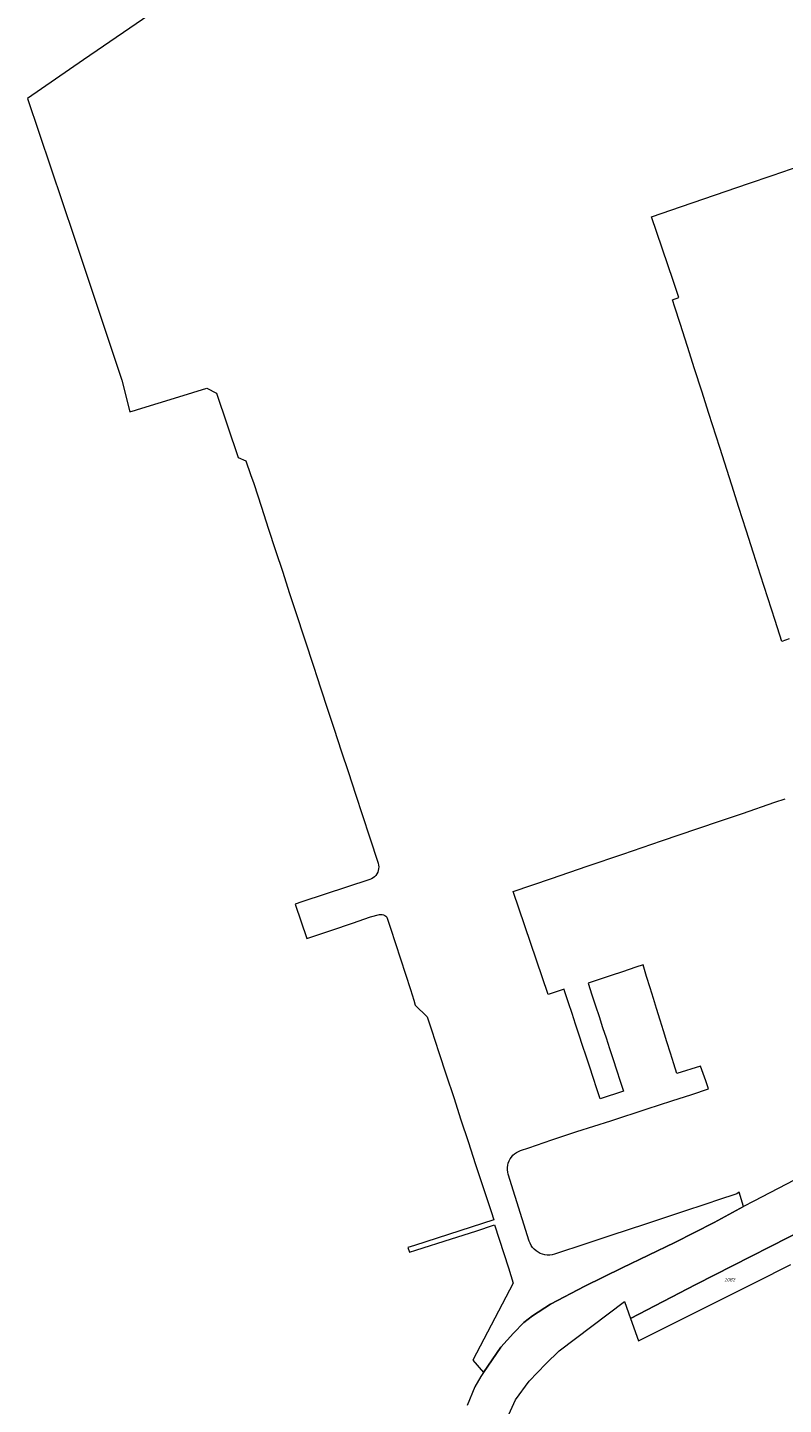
# Model space of a CAD drawing. Header units: metres. Extents: x 125062 to 132125, y 450617 to 454542.
# Tile 2 of 34: x 125062 to 125256, y 451141 to 451496. Entities that reach past the tile are written whole.
import ezdxf
from ezdxf.enums import TextEntityAlignment as Align

# ---------------------------------------------------------------- set-up
doc = ezdxf.new("R2010")
doc.units = ezdxf.units.M
doc.layers.get('Defpoints').update_dxf_attribs({"color": 151})
doc.layers.add('B-XX-KG-GRENS_PERCEEL-GV', color=150, linetype='Continuous', lineweight=18)
doc.layers.add('B-XX-KG-GRENS_PERCEEL-S', color=150, linetype='Continuous', lineweight=25)
doc.styles.add('NLCS-ISO', font='NLCS-ISO.ttf', dxfattribs={"height": 1.8})

# ---------------------------------------------------------------- blocks, each defined once
blk = doc.blocks.new('SKG-PERCEELNUMMER-SO')
at = {"layer": 'Defpoints'}
blk.add_point((0, 0), dxfattribs=at)
at = {"style": 'NLCS-ISO', "oblique": 10, "flags": 1}
blk.add_attdef('GEMEENTECODE', text='', height=1.8, dxfattribs=at).set_placement((-0.5, 2.55), align=Align.MIDDLE_RIGHT)
at = {"style": 'NLCS-ISO', "oblique": 10}
blk.add_attdef('PERCEELNUMMER', text='', height=1.8, dxfattribs=at).set_placement((0, 0), align=Align.MIDDLE_CENTER)
at = {"style": 'NLCS-ISO', "oblique": 10, "flags": 1}
blk.add_attdef('SECTIE', text='', height=1.8, dxfattribs=at).set_placement((0.5, 2.5), align=Align.MIDDLE_LEFT)

msp = doc.modelspace()

# ---------------------------------------------------------------- linework, layer by layer
at = {"layer": 'B-XX-KG-GRENS_PERCEEL-GV'}
for points in [[(125094.724, 451500), (125076.023, 451487.181), (125061.623, 451477.258), (125073.61, 451441.573), (125085.919, 451404.735), (125087.976, 451396.648), (125089.425, 451397.092), (125089.981, 451397.262), (125100.594, 451400.513), (125107.828, 451402.728), (125110.338, 451401.394), (125115.919, 451384.887), (125117.908, 451383.977), (125119.085, 451380.522), (125119.885, 451378.174), (125121.882, 451372.085), (125123.654, 451366.681), (125125.534, 451360.949), (125127.374, 451355.338), (125129.072, 451350.159), (125130.949, 451344.437), (125132.838, 451338.678), (125135.549, 451330.41), (125136.002, 451329.029), (125138.772, 451320.581), (125140.626, 451314.928), (125142.461, 451309.333), (125144.285, 451303.772), (125146.108, 451298.214), (125147.916, 451292.699), (125149.711, 451287.227), (125151.941, 451280.424), (125152.056, 451279.965), (125152.105, 451279.494), (125152.086, 451279.021), (125151.999, 451278.555), (125151.848, 451278.107), (125151.634, 451277.684), (125151.363, 451277.296), (125151.039, 451276.951), (125150.669, 451276.656), (125150.261, 451276.416), (125149.823, 451276.236), (125132.311, 451270.484), (125130.618, 451269.928), (125133.588, 451261.022), (125134.623, 451261.376), (125140.025, 451263.22), (125145.336, 451265.033), (125149.984, 451266.619), (125152.319, 451267.216), (125152.662, 451267.268), (125153.008, 451267.252), (125153.344, 451267.168), (125153.658, 451267.02), (125153.936, 451266.814), (125154.169, 451266.557), (125155.123, 451263.75), (125160.297, 451247.95), (125161.128, 451245.211), (125161.53, 451243.887), (125164.569, 451240.889), (125165.67, 451237.547), (125167.577, 451231.754), (125169.485, 451225.961), (125171.412, 451220.11), (125173.295, 451214.392), (125175.142, 451208.784), (125177.074, 451202.918), (125178.944, 451197.239), (125181.075, 451190.768), (125181.747, 451188.687), (125161.28, 451182.082), (125159.614, 451181.544), (125160.007, 451180.327), (125161.679, 451180.845), (125170.833, 451183.797), (125177.124, 451185.756), (125181.898, 451187.343), (125185.559, 451176.331), (125186.725, 451172.312), (125176.384, 451152.514), (125179.067, 451149.319), (125183.567, 451155.861), (125186.788, 451159.478), (125189.465, 451162.219), (125191.676, 451163.944), (125196.334, 451166.972), (125205.16, 451171.554), (125214.807, 451176.269), (125228.405, 451182.78), (125238.494, 451187.94), (125246.097, 451192.068), (125244.956, 451195.743), (125244.361, 451195.35), (125239.412, 451193.682), (125236.928, 451192.864), (125230.127, 451190.624), (125220.81, 451187.556), (125211.902, 451184.623), (125205.719, 451182.587), (125197.38, 451179.841), (125196.773, 451179.681), (125196.152, 451179.597), (125195.524, 451179.589), (125194.901, 451179.657), (125194.29, 451179.8), (125193.702, 451180.017), (125193.144, 451180.304), (125192.625, 451180.656), (125192.153, 451181.07), (125191.734, 451181.537), (125191.376, 451182.052), (125191.083, 451182.607), (125190.86, 451183.193), (125185.488, 451200.38), (125185.347, 451200.947), (125185.275, 451201.528), (125185.273, 451202.112), (125185.34, 451202.693), (125185.475, 451203.262), (125185.678, 451203.81), (125185.944, 451204.331), (125186.27, 451204.816), (125186.652, 451205.258), (125187.084, 451205.653), (125187.559, 451205.993), (125188.072, 451206.274), (125188.614, 451206.492), (125190.768, 451207.212), (125196.731, 451209.204), (125203.149, 451211.348), (125211.878, 451214.164), (125221.288, 451217.2), (125227.65, 451219.259), (125232.763, 451220.898), (125237.08, 451222.374), (125236.342, 451224.47), (125234.994, 451228.243), (125228.884, 451226.343), (125228.114, 451228.821), (125227.272, 451231.527), (125226.358, 451234.466), (125225.464, 451237.341), (125224.619, 451240.061), (125223.698, 451243.023), (125222.878, 451245.659), (125222.045, 451248.337), (125221.126, 451251.293), (125220.199, 451254.275), (125218.301, 451253.644), (125214.866, 451252.502), (125212.019, 451251.555), (125206.02, 451249.56), (125207.005, 451246.578), (125207.943, 451243.735), (125208.859, 451240.964), (125209.782, 451238.167), (125210.677, 451235.457), (125211.562, 451232.779), (125212.497, 451229.945), (125213.394, 451227.228), (125214.341, 451224.363), (125215.195, 451221.776), (125209.165, 451219.784), (125208.302, 451222.398), (125207.352, 451225.276), (125206.459, 451227.979), (125205.54, 451230.761), (125204.634, 451233.505), (125203.752, 451236.176), (125202.82, 451238.998), (125201.905, 451241.769), (125201.001, 451244.507), (125199.99, 451247.569), (125199.842, 451248.016), (125195.745, 451246.663), (125186.778, 451273.182), (125196.573, 451276.516), (125205.84, 451279.67), (125214.97, 451282.778), (125224.917, 451286.164), (125234.285, 451289.353), (125240.154, 451291.351), (125245.819, 451293.279), (125254.178, 451296.124), (125256.801, 451297.017)], [(125257.867, 451338.164), (125255.958, 451337.472), (125254.221, 451342.901), (125252.346, 451348.759), (125250.495, 451354.544), (125248.663, 451360.267), (125246.765, 451366.199), (125244.912, 451371.986), (125243.069, 451377.744), (125239.957, 451387.469), (125237.175, 451396.161), (125235.33, 451401.925), (125233.49, 451407.676), (125231.648, 451413.431), (125229.759, 451419.331), (125228.411, 451423.544), (125227.749, 451425.482), (125229.427, 451426.055), (125229.25, 451426.584), (125227.958, 451430.442), (125222.379, 451446.825), (125230.063, 451449.453), (125235.886, 451451.444), (125241.647, 451453.414), (125247.387, 451455.377), (125253.422, 451457.441), (125260.904, 451459.999)], [(125265.368, 451202.147), (125248.717, 451193.485), (125246.097, 451192.068), (125238.494, 451187.94), (125228.405, 451182.78), (125214.807, 451176.269), (125205.16, 451171.554), (125196.334, 451166.972), (125191.676, 451163.944), (125189.465, 451162.219), (125186.788, 451159.478), (125183.567, 451155.861), (125179.067, 451149.319), (125178.379, 451148.318), (125176.842, 451145.67), (125174.871, 451140.887)], [(125184.329, 451135.756), (125187.379, 451142.357), (125190.842, 451147.11), (125195.137, 451151.564), (125198.597, 451154.948), (125215.412, 451167.642), (125216.995, 451163.228), (125233.775, 451171.996), (125267.223, 451189.038)], [(125267.223, 451189.038), (125233.775, 451171.996), (125216.995, 451163.228), (125219.058, 451157.48), (125223.817, 451159.907), (125235.837, 451165.897), (125247.184, 451171.552), (125249.228, 451172.586), (125258.302, 451177.176)]]:
    msp.add_lwpolyline(points, dxfattribs=at)

# ---------------------------------------------------------------- block references
at = {"layer": 'B-XX-KG-GRENS_PERCEEL-S', "xscale": 0.5, "yscale": 0.5, "zscale": 0.5}
msp.add_blockref('SKG-PERCEELNUMMER-SO', (125242.525, 451173.235), dxfattribs=at).add_auto_attribs({'PERCEELNUMMER': '2082'})

doc.saveas('drawing.dxf')
